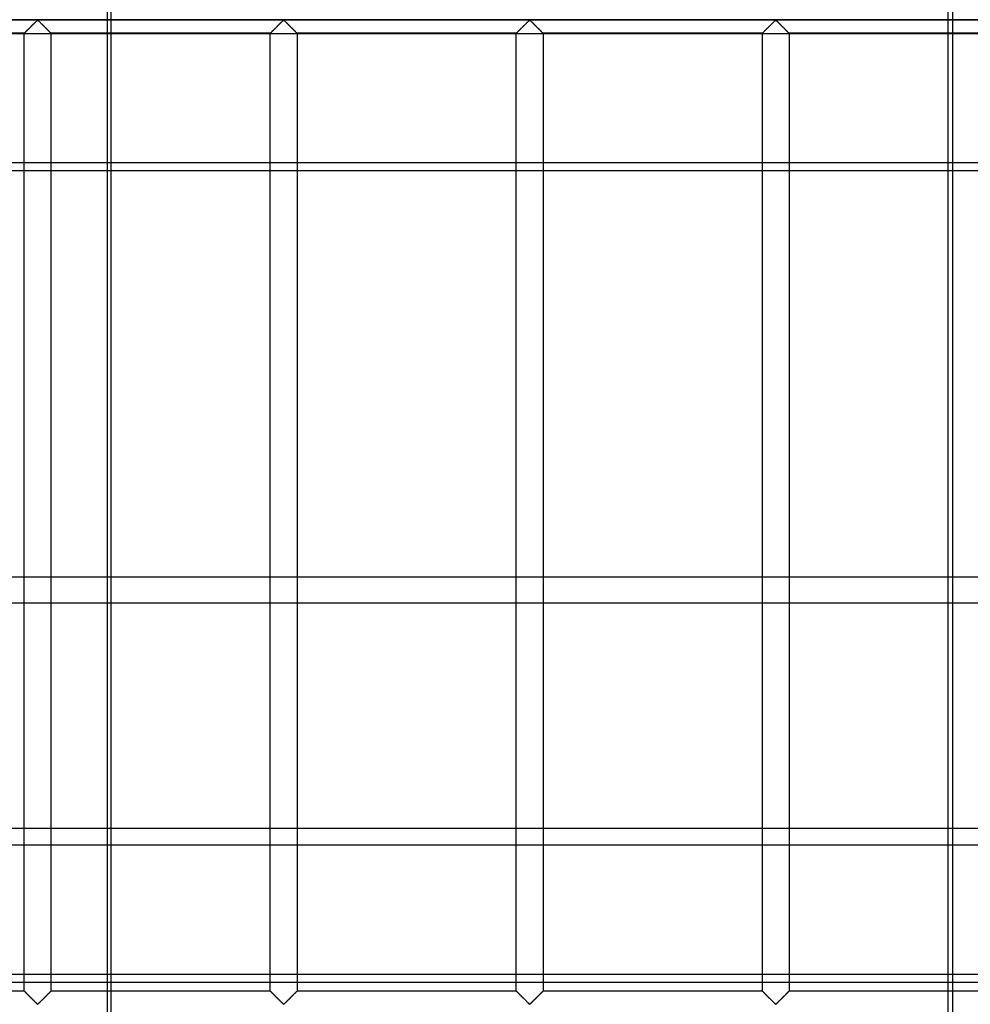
# Model space of a CAD drawing. Header units: millimetres. Extents: x -572 to 572, y -572 to 572.
# Tile 23 of 51: x -95 to 82, y -459 to -276. Entities that reach past the tile are written whole.
import ezdxf

# ---------------------------------------------------------------- set-up
doc = ezdxf.new("R2010")
doc.units = ezdxf.units.MM
doc.layers.add('MAIN-1', color=7, linetype='Continuous')
doc.layers.add('MAIN-2', color=7, linetype='Continuous')

msp = doc.modelspace()

# ---------------------------------------------------------------- linework, layer by layer
at = {"layer": 'MAIN-1'}
for p, q in [((527.5, -303.82), (-527.5, -303.82)), ((-94.37, -379.65), (-94.37, -303.82)), ((-89.38, -303.82), (-89.38, -379.65)), ((-78.91, -303.82), (-78.91, -379.65)), ((78.13, -379.65), (78.13, -303.82)), ((78.91, -303.82), (78.91, -379.65)), ((527.5, -379.65), (-527.5, -379.65)), ((-527.5, -426.44), (527.5, -426.44)), ((527.5, -455.25), (-527.5, -455.25)), ((-94.37, -456.88), (-94.37, -455.25)), ((-89.38, -455.25), (-89.38, -456.88)), ((-78.91, -455.25), (-78.91, -518.95)), ((78.13, -518.95), (78.13, -455.25)), ((78.91, -455.25), (78.91, -518.95)), ((-94.37, -456.88), (-135.31, -456.88)), ((-94.36, -456.89), (-94.37, -456.88)), ((-94.37, -456.88), (-94.37, -456.88)), ((-94.33, -456.92), (-94.36, -456.89)), ((-94.3, -456.95), (-94.33, -456.92)), ((-94.26, -456.99), (-94.3, -456.95)), ((-94.22, -457.03), (-94.26, -456.99)), ((-94.16, -457.09), (-94.22, -457.03)), ((-94.1, -457.15), (-94.16, -457.09)), ((-94.03, -457.22), (-94.1, -457.15)), ((-93.96, -457.29), (-94.03, -457.22)), ((-93.88, -457.37), (-93.96, -457.29)), ((-93.8, -457.45), (-93.88, -457.37)), ((-93.72, -457.53), (-93.8, -457.45)), ((-93.63, -457.62), (-93.72, -457.53)), ((-90.03, -457.53), (-90.12, -457.62)), ((-89.95, -457.45), (-90.03, -457.53)), ((-89.87, -457.37), (-89.95, -457.45)), ((-89.79, -457.29), (-89.87, -457.37)), ((-89.72, -457.22), (-89.79, -457.29)), ((-89.65, -457.15), (-89.72, -457.22)), ((-89.59, -457.09), (-89.65, -457.15)), ((-89.53, -457.03), (-89.59, -457.09)), ((-89.49, -456.99), (-89.53, -457.03)), ((-89.45, -456.95), (-89.49, -456.99)), ((-89.42, -456.92), (-89.45, -456.95)), ((-89.39, -456.89), (-89.42, -456.92)), ((-89.38, -456.88), (-89.39, -456.89)), ((-89.38, -456.88), (-89.38, -456.88)), ((-78.91, -456.88), (-89.38, -456.88)), ((89.38, -456.88), (78.91, -456.88)), ((-93.54, -457.71), (-93.63, -457.62)), ((-93.45, -457.8), (-93.54, -457.71)), ((-93.36, -457.89), (-93.45, -457.8)), ((-93.26, -457.98), (-93.36, -457.89)), ((-93.17, -458.08), (-93.26, -457.98)), ((-93.07, -458.18), (-93.17, -458.08)), ((-92.98, -458.27), (-93.07, -458.18)), ((-92.88, -458.37), (-92.98, -458.27)), ((-92.78, -458.46), (-92.88, -458.37)), ((-92.69, -458.56), (-92.78, -458.46)), ((-92.6, -458.65), (-92.69, -458.56)), ((-92.5, -458.74), (-92.6, -458.65)), ((-92.41, -458.83), (-92.5, -458.74)), ((-92.33, -458.92), (-92.41, -458.83)), ((-92.24, -459), (-92.33, -458.92)), ((-92.16, -459.08), (-92.24, -459)), ((-92.08, -459.16), (-92.16, -459.08)), ((-92.01, -459.22), (-92.08, -459.16)), ((-91.93, -459.29), (-92.01, -459.22)), ((-91.82, -459.29), (-91.93, -459.29)), ((-91.74, -459.22), (-91.82, -459.29)), ((-91.67, -459.16), (-91.74, -459.22)), ((-91.59, -459.08), (-91.67, -459.16)), ((-91.51, -459), (-91.59, -459.08)), ((-91.42, -458.92), (-91.51, -459)), ((-91.34, -458.83), (-91.42, -458.92)), ((-91.25, -458.74), (-91.34, -458.83)), ((-91.15, -458.65), (-91.25, -458.74)), ((-91.06, -458.56), (-91.15, -458.65)), ((-90.97, -458.46), (-91.06, -458.56)), ((-90.87, -458.37), (-90.97, -458.46)), ((-90.77, -458.27), (-90.87, -458.37)), ((-90.68, -458.18), (-90.77, -458.27)), ((-90.58, -458.08), (-90.68, -458.18)), ((-90.49, -457.98), (-90.58, -458.08)), ((-90.39, -457.89), (-90.49, -457.98)), ((-90.3, -457.8), (-90.39, -457.89)), ((-90.21, -457.71), (-90.3, -457.8)), ((-90.12, -457.62), (-90.21, -457.71))]:
    msp.add_line(p, q, dxfattribs=at)
msp.add_arc((0, 0), 530, 239.1995, 300.8006, dxfattribs=at)
at = {"layer": 'MAIN-2'}
for p, q in [((-78.13, -518.95), (-78.13, -106.01)), ((-78.91, -228.22), (-78.91, -303.82)), ((78.13, -303.82), (78.13, -228.22)), ((78.91, -228.22), (78.91, -303.82)), ((-551.25, -275.62), (551.25, -275.62)), ((548.75, -275.62), (-548.75, -275.62)), ((-93.67, -277.42), (-93.73, -277.48)), ((-93.72, -277.47), (-93.63, -277.38)), ((-93.61, -277.36), (-93.67, -277.42)), ((-93.63, -277.38), (-93.54, -277.29)), ((-93.55, -277.3), (-93.61, -277.36)), ((-93.48, -277.23), (-93.55, -277.3)), ((-93.54, -277.29), (-93.45, -277.2)), ((-93.42, -277.17), (-93.48, -277.23)), ((-93.45, -277.2), (-93.36, -277.11)), ((-93.35, -277.1), (-93.42, -277.17)), ((-93.36, -277.11), (-93.26, -277.02)), ((-93.28, -277.03), (-93.35, -277.1)), ((-93.21, -276.97), (-93.28, -277.03)), ((-93.26, -277.02), (-93.17, -276.92)), ((-93.15, -276.9), (-93.21, -276.97)), ((-93.17, -276.92), (-93.07, -276.82)), ((-93.08, -276.83), (-93.15, -276.9)), ((-93.01, -276.76), (-93.08, -276.83)), ((-93.07, -276.82), (-92.98, -276.73)), ((-92.94, -276.69), (-93.01, -276.76)), ((-92.98, -276.73), (-92.88, -276.63)), ((-92.87, -276.62), (-92.94, -276.69)), ((-92.88, -276.63), (-92.78, -276.54)), ((-92.8, -276.55), (-92.87, -276.62)), ((-92.73, -276.49), (-92.8, -276.55)), ((-92.78, -276.54), (-92.69, -276.44)), ((-92.67, -276.42), (-92.73, -276.49)), ((-92.69, -276.44), (-92.6, -276.35)), ((-92.6, -276.35), (-92.67, -276.42)), ((-92.6, -276.35), (-92.5, -276.26)), ((-92.53, -276.29), (-92.6, -276.35)), ((-92.47, -276.22), (-92.53, -276.29)), ((-92.5, -276.26), (-92.41, -276.17)), ((-92.41, -276.16), (-92.47, -276.22)), ((-92.41, -276.17), (-92.33, -276.08)), ((-92.34, -276.1), (-92.41, -276.16)), ((-92.28, -276.04), (-92.34, -276.1)), ((-92.33, -276.08), (-92.24, -276)), ((-92.22, -275.98), (-92.28, -276.04)), ((-92.24, -276), (-92.16, -275.92)), ((-92.17, -275.92), (-92.22, -275.98)), ((-92.11, -275.87), (-92.17, -275.92)), ((-92.16, -275.92), (-92.08, -275.84)), ((-92.06, -275.82), (-92.11, -275.87)), ((-92.08, -275.84), (-92.01, -275.78)), ((-92, -275.77), (-92.06, -275.82)), ((-92.01, -275.78), (-91.93, -275.71)), ((-91.95, -275.73), (-92, -275.77)), ((-91.88, -275.7), (-91.95, -275.73)), ((-91.93, -275.71), (-91.82, -275.71)), ((-91.76, -275.76), (-91.88, -275.7)), ((-91.82, -275.71), (-91.74, -275.78)), ((-91.67, -275.84), (-91.76, -275.76)), ((-91.74, -275.78), (-91.67, -275.84)), ((-91.67, -275.84), (-91.59, -275.92)), ((-91.57, -275.94), (-91.67, -275.84)), ((-91.59, -275.92), (-91.51, -276)), ((-91.47, -276.04), (-91.57, -275.94)), ((-91.51, -276), (-91.42, -276.08)), ((-91.36, -276.14), (-91.47, -276.04)), ((-91.42, -276.08), (-91.34, -276.17)), ((-91.25, -276.25), (-91.36, -276.14)), ((-91.34, -276.17), (-91.25, -276.26)), ((-91.14, -276.37), (-91.25, -276.25)), ((-91.25, -276.26), (-91.15, -276.35)), ((-91.15, -276.35), (-91.06, -276.44)), ((-91.02, -276.48), (-91.14, -276.37)), ((-91.06, -276.44), (-90.97, -276.54)), ((-90.9, -276.6), (-91.02, -276.48)), ((-90.97, -276.54), (-90.87, -276.63)), ((-90.78, -276.72), (-90.9, -276.6)), ((-90.87, -276.63), (-90.77, -276.73)), ((-90.66, -276.84), (-90.78, -276.72)), ((-90.77, -276.73), (-90.68, -276.82)), ((-90.68, -276.82), (-90.58, -276.92)), ((-90.54, -276.96), (-90.66, -276.84)), ((-90.58, -276.92), (-90.49, -277.02)), ((-90.43, -277.08), (-90.54, -276.96)), ((-90.49, -277.02), (-90.39, -277.11)), ((-90.31, -277.19), (-90.43, -277.08)), ((-90.39, -277.11), (-90.3, -277.2)), ((-90.2, -277.3), (-90.31, -277.19)), ((-90.3, -277.2), (-90.21, -277.29)), ((-90.21, -277.29), (-90.12, -277.38)), ((-90.09, -277.41), (-90.2, -277.3)), ((-90.12, -277.38), (-90.03, -277.47)), ((-89.98, -277.52), (-90.09, -277.41)), ((-47.73, -277.42), (-47.79, -277.48)), ((-47.78, -277.47), (-47.69, -277.38)), ((-47.67, -277.36), (-47.73, -277.42)), ((-47.69, -277.38), (-47.61, -277.29)), ((-47.61, -277.3), (-47.67, -277.36)), ((-47.61, -277.29), (-47.52, -277.2)), ((-47.54, -277.23), (-47.61, -277.3)), ((-47.48, -277.17), (-47.54, -277.23)), ((-47.52, -277.2), (-47.42, -277.11)), ((-47.41, -277.1), (-47.48, -277.17)), ((-47.42, -277.11), (-47.33, -277.02)), ((-47.34, -277.03), (-47.41, -277.1)), ((-47.28, -276.97), (-47.34, -277.03)), ((-47.33, -277.02), (-47.23, -276.92)), ((-47.21, -276.9), (-47.28, -276.97)), ((-47.23, -276.92), (-47.13, -276.82)), ((-47.14, -276.83), (-47.21, -276.9)), ((-47.07, -276.76), (-47.14, -276.83)), ((-47.13, -276.82), (-47.04, -276.73)), ((-47, -276.69), (-47.07, -276.76)), ((-47.04, -276.73), (-46.94, -276.63)), ((-46.93, -276.62), (-47, -276.69)), ((-46.94, -276.63), (-46.85, -276.54)), ((-46.86, -276.55), (-46.93, -276.62)), ((-46.8, -276.49), (-46.86, -276.55)), ((-46.85, -276.54), (-46.75, -276.44)), ((-46.73, -276.42), (-46.8, -276.49)), ((-46.75, -276.44), (-46.66, -276.35)), ((-46.66, -276.35), (-46.73, -276.42)), ((-46.66, -276.35), (-46.57, -276.26)), ((-46.6, -276.29), (-46.66, -276.35)), ((-46.53, -276.22), (-46.6, -276.29)), ((-46.57, -276.26), (-46.48, -276.17)), ((-46.47, -276.16), (-46.53, -276.22)), ((-46.48, -276.17), (-46.39, -276.08)), ((-46.41, -276.1), (-46.47, -276.16)), ((-46.34, -276.04), (-46.41, -276.1)), ((-46.39, -276.08), (-46.3, -276)), ((-46.29, -275.98), (-46.34, -276.04)), ((-46.3, -276), (-46.22, -275.92)), ((-46.23, -275.92), (-46.29, -275.98)), ((-46.17, -275.87), (-46.23, -275.92)), ((-46.22, -275.92), (-46.15, -275.84)), ((-46.12, -275.82), (-46.17, -275.87)), ((-46.15, -275.84), (-46.07, -275.78)), ((-46.07, -275.77), (-46.12, -275.82)), ((-46.07, -275.78), (-45.99, -275.71)), ((-46.01, -275.73), (-46.07, -275.77)), ((-45.94, -275.7), (-46.01, -275.73)), ((-45.99, -275.71), (-45.88, -275.71)), ((-45.82, -275.76), (-45.94, -275.7)), ((-45.88, -275.71), (-45.8, -275.78)), ((-45.73, -275.84), (-45.82, -275.76)), ((-45.8, -275.78), (-45.73, -275.84)), ((-45.73, -275.84), (-45.65, -275.92)), ((-45.63, -275.94), (-45.73, -275.84)), ((-45.65, -275.92), (-45.57, -276)), ((-45.53, -276.04), (-45.63, -275.94)), ((-45.57, -276), (-45.49, -276.08)), ((-45.43, -276.14), (-45.53, -276.04)), ((-45.49, -276.08), (-45.4, -276.17)), ((-45.31, -276.25), (-45.43, -276.14)), ((-45.4, -276.17), (-45.31, -276.26)), ((-45.2, -276.37), (-45.31, -276.25)), ((-45.31, -276.26), (-45.22, -276.35)), ((-45.22, -276.35), (-45.12, -276.44)), ((-45.08, -276.48), (-45.2, -276.37)), ((-45.12, -276.44), (-45.03, -276.54)), ((-44.97, -276.6), (-45.08, -276.48)), ((-45.03, -276.54), (-44.93, -276.63)), ((-44.85, -276.72), (-44.97, -276.6)), ((-44.93, -276.63), (-44.84, -276.73)), ((-44.73, -276.84), (-44.85, -276.72)), ((-44.84, -276.73), (-44.74, -276.82)), ((-44.74, -276.82), (-44.64, -276.92)), ((-44.61, -276.96), (-44.73, -276.84)), ((-44.64, -276.92), (-44.55, -277.02)), ((-44.49, -277.08), (-44.61, -276.96)), ((-44.55, -277.02), (-44.45, -277.11)), ((-44.37, -277.19), (-44.49, -277.08)), ((-44.45, -277.11), (-44.36, -277.2)), ((-44.26, -277.3), (-44.37, -277.19)), ((-44.36, -277.2), (-44.27, -277.29)), ((-44.27, -277.29), (-44.18, -277.38)), ((-44.15, -277.41), (-44.26, -277.3)), ((-44.18, -277.38), (-44.1, -277.47)), ((-44.05, -277.52), (-44.15, -277.41)), ((-1.8, -277.42), (-1.86, -277.48)), ((-1.84, -277.47), (-1.76, -277.38)), ((-1.73, -277.36), (-1.8, -277.42)), ((-1.76, -277.38), (-1.67, -277.29)), ((-1.67, -277.3), (-1.73, -277.36)), ((-1.67, -277.29), (-1.58, -277.2)), ((-1.61, -277.23), (-1.67, -277.3)), ((-1.54, -277.17), (-1.61, -277.23)), ((-1.58, -277.2), (-1.48, -277.11)), ((-1.47, -277.1), (-1.54, -277.17)), ((-1.48, -277.11), (-1.39, -277.02)), ((-1.41, -277.03), (-1.47, -277.1)), ((-1.34, -276.97), (-1.41, -277.03)), ((-1.39, -277.02), (-1.29, -276.92)), ((-1.27, -276.9), (-1.34, -276.97)), ((-1.29, -276.92), (-1.2, -276.82)), ((-1.2, -276.83), (-1.27, -276.9)), ((-1.2, -276.82), (-1.1, -276.73)), ((-1.13, -276.76), (-1.2, -276.83)), ((-1.06, -276.69), (-1.13, -276.76)), ((-1.1, -276.73), (-1, -276.63)), ((-0.99, -276.62), (-1.06, -276.69)), ((-1, -276.63), (-0.91, -276.54)), ((-0.93, -276.55), (-0.99, -276.62)), ((-0.86, -276.49), (-0.93, -276.55)), ((-0.91, -276.54), (-0.81, -276.44)), ((-0.79, -276.42), (-0.86, -276.49)), ((-0.81, -276.44), (-0.72, -276.35)), ((-0.73, -276.35), (-0.79, -276.42)), ((-0.66, -276.29), (-0.73, -276.35)), ((-0.72, -276.35), (-0.63, -276.26)), ((-0.59, -276.22), (-0.66, -276.29)), ((-0.63, -276.26), (-0.54, -276.17)), ((-0.53, -276.16), (-0.59, -276.22)), ((-0.54, -276.17), (-0.45, -276.08)), ((-0.47, -276.1), (-0.53, -276.16)), ((-0.41, -276.04), (-0.47, -276.1)), ((-0.45, -276.08), (-0.37, -276)), ((-0.35, -275.98), (-0.41, -276.04)), ((-0.37, -276), (-0.29, -275.92)), ((-0.29, -275.92), (-0.35, -275.98)), ((-0.29, -275.92), (-0.21, -275.84)), ((-0.23, -275.87), (-0.29, -275.92)), ((-0.18, -275.82), (-0.23, -275.87)), ((-0.21, -275.84), (-0.13, -275.78)), ((-0.13, -275.77), (-0.18, -275.82)), ((-0.13, -275.78), (-0.06, -275.71)), ((-0.07, -275.73), (-0.13, -275.77)), ((0, -275.7), (-0.07, -275.73)), ((-0.06, -275.71), (0.06, -275.71)), ((0.11, -275.76), (0, -275.7)), ((0.06, -275.71), (0.13, -275.78)), ((0.21, -275.84), (0.11, -275.76)), ((0.13, -275.78), (0.21, -275.84)), ((0.21, -275.84), (0.29, -275.92)), ((0.3, -275.94), (0.21, -275.84)), ((0.29, -275.92), (0.37, -276)), ((0.4, -276.04), (0.3, -275.94)), ((0.37, -276), (0.45, -276.08)), ((0.51, -276.14), (0.4, -276.04)), ((0.45, -276.08), (0.54, -276.17)), ((0.62, -276.25), (0.51, -276.14)), ((0.54, -276.17), (0.63, -276.26)), ((0.74, -276.37), (0.62, -276.25)), ((0.63, -276.26), (0.72, -276.35)), ((0.72, -276.35), (0.81, -276.44)), ((0.85, -276.48), (0.74, -276.37)), ((0.81, -276.44), (0.91, -276.54)), ((0.97, -276.6), (0.85, -276.48)), ((0.91, -276.54), (1, -276.63)), ((1.09, -276.72), (0.97, -276.6)), ((1, -276.63), (1.1, -276.73)), ((1.21, -276.84), (1.09, -276.72)), ((1.1, -276.73), (1.2, -276.82)), ((1.2, -276.82), (1.29, -276.92)), ((1.33, -276.96), (1.21, -276.84)), ((1.29, -276.92), (1.39, -277.02)), ((1.45, -277.08), (1.33, -276.96)), ((1.39, -277.02), (1.48, -277.11)), ((1.57, -277.19), (1.45, -277.08)), ((1.48, -277.11), (1.58, -277.2)), ((1.68, -277.3), (1.57, -277.19)), ((1.58, -277.2), (1.67, -277.29)), ((1.67, -277.29), (1.76, -277.38)), ((1.79, -277.41), (1.68, -277.3)), ((1.76, -277.38), (1.84, -277.47)), ((1.89, -277.52), (1.79, -277.41)), ((44.14, -277.42), (44.08, -277.48)), ((44.1, -277.47), (44.18, -277.38)), ((44.2, -277.36), (44.14, -277.42)), ((44.18, -277.38), (44.27, -277.29)), ((44.27, -277.3), (44.2, -277.36)), ((44.27, -277.29), (44.36, -277.2)), ((44.33, -277.23), (44.27, -277.3)), ((44.4, -277.17), (44.33, -277.23)), ((44.36, -277.2), (44.45, -277.11)), ((44.46, -277.1), (44.4, -277.17)), ((44.45, -277.11), (44.55, -277.02)), ((44.53, -277.03), (44.46, -277.1)), ((44.6, -276.97), (44.53, -277.03)), ((44.55, -277.02), (44.64, -276.92)), ((44.67, -276.9), (44.6, -276.97)), ((44.64, -276.92), (44.74, -276.82)), ((44.74, -276.83), (44.67, -276.9)), ((44.74, -276.82), (44.84, -276.73)), ((44.81, -276.76), (44.74, -276.83)), ((44.87, -276.69), (44.81, -276.76)), ((44.84, -276.73), (44.93, -276.63)), ((44.94, -276.62), (44.87, -276.69)), ((44.93, -276.63), (45.03, -276.54)), ((45.01, -276.55), (44.94, -276.62)), ((45.08, -276.49), (45.01, -276.55)), ((45.03, -276.54), (45.12, -276.44)), ((45.15, -276.42), (45.08, -276.49)), ((45.12, -276.44), (45.22, -276.35)), ((45.21, -276.35), (45.15, -276.42)), ((45.28, -276.29), (45.21, -276.35)), ((45.22, -276.35), (45.31, -276.26)), ((45.34, -276.22), (45.28, -276.29)), ((45.31, -276.26), (45.4, -276.17)), ((45.41, -276.16), (45.34, -276.22)), ((45.4, -276.17), (45.49, -276.08)), ((45.47, -276.1), (45.41, -276.16)), ((45.53, -276.04), (45.47, -276.1)), ((45.49, -276.08), (45.57, -276)), ((45.59, -275.98), (45.53, -276.04)), ((45.57, -276), (45.65, -275.92)), ((45.65, -275.92), (45.59, -275.98)), ((45.65, -275.92), (45.73, -275.84)), ((45.7, -275.87), (45.65, -275.92)), ((45.76, -275.82), (45.7, -275.87)), ((45.73, -275.84), (45.8, -275.78)), ((45.81, -275.77), (45.76, -275.82)), ((45.8, -275.78), (45.88, -275.71)), ((45.86, -275.73), (45.81, -275.77)), ((45.94, -275.7), (45.86, -275.73)), ((45.88, -275.71), (45.99, -275.71)), ((46.05, -275.76), (45.94, -275.7)), ((45.99, -275.71), (46.07, -275.78)), ((46.14, -275.84), (46.05, -275.76)), ((46.07, -275.78), (46.15, -275.84)), ((46.24, -275.94), (46.14, -275.84)), ((46.15, -275.84), (46.22, -275.92)), ((46.22, -275.92), (46.3, -276)), ((46.34, -276.04), (46.24, -275.94)), ((46.3, -276), (46.39, -276.08)), ((46.45, -276.14), (46.34, -276.04)), ((46.39, -276.08), (46.48, -276.17)), ((46.56, -276.25), (46.45, -276.14)), ((46.48, -276.17), (46.57, -276.26)), ((46.67, -276.37), (46.56, -276.25)), ((46.57, -276.26), (46.66, -276.35)), ((46.66, -276.35), (46.75, -276.44)), ((46.79, -276.48), (46.67, -276.37)), ((46.75, -276.44), (46.85, -276.54)), ((46.91, -276.6), (46.79, -276.48)), ((46.85, -276.54), (46.94, -276.63)), ((47.03, -276.72), (46.91, -276.6)), ((46.94, -276.63), (47.04, -276.73)), ((47.15, -276.84), (47.03, -276.72)), ((47.04, -276.73), (47.13, -276.82)), ((47.13, -276.82), (47.23, -276.92)), ((47.27, -276.96), (47.15, -276.84)), ((47.23, -276.92), (47.33, -277.02)), ((47.39, -277.08), (47.27, -276.96)), ((47.33, -277.02), (47.42, -277.11)), ((47.5, -277.19), (47.39, -277.08)), ((47.42, -277.11), (47.52, -277.2)), ((47.62, -277.3), (47.5, -277.19)), ((47.52, -277.2), (47.61, -277.29)), ((47.61, -277.29), (47.69, -277.38)), ((47.72, -277.41), (47.62, -277.3)), ((47.69, -277.38), (47.78, -277.47)), ((47.83, -277.52), (47.72, -277.41)), ((527.5, -278.22), (-527.5, -278.22)), ((-94.37, -278.12), (-135.31, -278.12)), ((-94.37, -278.12), (-94.36, -278.11)), ((-94.37, -278.12), (-94.37, -278.12)), ((-94.37, -303.82), (-94.37, -278.12)), ((-94.36, -278.12), (-94.37, -278.12)), ((-94.37, -278.12), (-94.37, -278.12)), ((-94.36, -278.11), (-94.33, -278.08)), ((-94.35, -278.1), (-94.36, -278.12)), ((-94.34, -278.09), (-94.35, -278.1)), ((-94.32, -278.07), (-94.34, -278.09)), ((-94.33, -278.08), (-94.3, -278.05)), ((-94.29, -278.04), (-94.32, -278.07)), ((-94.3, -278.05), (-94.26, -278.01)), ((-94.26, -278.02), (-94.29, -278.04)), ((-94.26, -278.01), (-94.22, -277.97)), ((-94.23, -277.98), (-94.26, -278.02)), ((-94.19, -277.95), (-94.23, -277.98)), ((-94.22, -277.97), (-94.16, -277.91)), ((-94.15, -277.91), (-94.19, -277.95)), ((-94.16, -277.91), (-94.1, -277.85)), ((-94.11, -277.86), (-94.15, -277.91)), ((-94.06, -277.81), (-94.11, -277.86)), ((-94.1, -277.85), (-94.03, -277.78)), ((-94.01, -277.76), (-94.06, -277.81)), ((-94.03, -277.78), (-93.96, -277.71)), ((-93.96, -277.71), (-94.01, -277.76)), ((-93.96, -277.71), (-93.88, -277.63)), ((-93.91, -277.66), (-93.96, -277.71)), ((-93.85, -277.6), (-93.91, -277.66)), ((-93.88, -277.63), (-93.8, -277.55)), ((-93.79, -277.54), (-93.85, -277.6)), ((-93.8, -277.55), (-93.72, -277.47)), ((-93.73, -277.48), (-93.79, -277.54)), ((-90.03, -277.47), (-89.95, -277.55)), ((-89.88, -277.62), (-89.98, -277.52)), ((-89.95, -277.55), (-89.87, -277.63)), ((-89.78, -277.72), (-89.88, -277.62)), ((-89.87, -277.63), (-89.79, -277.71)), ((-89.79, -277.71), (-89.72, -277.78)), ((-89.7, -277.81), (-89.78, -277.72)), ((-89.72, -277.78), (-89.65, -277.85)), ((-89.61, -277.89), (-89.7, -277.81)), ((-89.65, -277.85), (-89.59, -277.91)), ((-89.54, -277.96), (-89.61, -277.89)), ((-89.59, -277.91), (-89.53, -277.97)), ((-89.48, -278.02), (-89.54, -277.96)), ((-89.53, -277.97), (-89.49, -278.01)), ((-89.49, -278.01), (-89.45, -278.05)), ((-89.44, -278.06), (-89.48, -278.02)), ((-89.45, -278.05), (-89.42, -278.08)), ((-89.4, -278.1), (-89.44, -278.06)), ((-89.42, -278.08), (-89.39, -278.11)), ((-89.38, -278.12), (-89.4, -278.1)), ((-89.39, -278.11), (-89.38, -278.12)), ((-89.38, -278.12), (-89.38, -303.82)), ((-89.38, -278.12), (-89.38, -278.12)), ((-89.38, -278.12), (-89.38, -278.12)), ((-48.44, -278.12), (-89.38, -278.12)), ((-48.44, -278.12), (-48.43, -278.12)), ((-48.44, -456.88), (-48.44, -278.12)), ((-48.43, -278.12), (-48.44, -278.12)), ((-48.42, -278.1), (-48.43, -278.12)), ((-48.43, -278.12), (-48.42, -278.11)), ((-48.43, -278.12), (-48.43, -278.12)), ((-48.42, -278.11), (-48.4, -278.08)), ((-48.4, -278.09), (-48.42, -278.1)), ((-48.4, -278.08), (-48.37, -278.05)), ((-48.38, -278.07), (-48.4, -278.09)), ((-48.36, -278.04), (-48.38, -278.07)), ((-48.37, -278.05), (-48.33, -278.01)), ((-48.33, -278.02), (-48.36, -278.04)), ((-48.33, -278.01), (-48.28, -277.97)), ((-48.29, -277.98), (-48.33, -278.02)), ((-48.26, -277.95), (-48.29, -277.98)), ((-48.28, -277.97), (-48.22, -277.91)), ((-48.22, -277.91), (-48.26, -277.95)), ((-48.22, -277.91), (-48.16, -277.85)), ((-48.17, -277.86), (-48.22, -277.91)), ((-48.13, -277.81), (-48.17, -277.86)), ((-48.16, -277.85), (-48.1, -277.78)), ((-48.08, -277.76), (-48.13, -277.81)), ((-48.1, -277.78), (-48.02, -277.71)), ((-48.02, -277.71), (-48.08, -277.76)), ((-48.02, -277.71), (-47.94, -277.63)), ((-47.97, -277.66), (-48.02, -277.71)), ((-47.91, -277.6), (-47.97, -277.66)), ((-47.94, -277.63), (-47.86, -277.55)), ((-47.85, -277.54), (-47.91, -277.6)), ((-47.86, -277.55), (-47.78, -277.47)), ((-47.79, -277.48), (-47.85, -277.54)), ((-44.1, -277.47), (-44.01, -277.55)), ((-43.94, -277.62), (-44.05, -277.52)), ((-44.01, -277.55), (-43.93, -277.63)), ((-43.85, -277.72), (-43.94, -277.62)), ((-43.93, -277.63), (-43.85, -277.71)), ((-43.85, -277.71), (-43.78, -277.78)), ((-43.76, -277.81), (-43.85, -277.72)), ((-43.78, -277.78), (-43.71, -277.85)), ((-43.68, -277.89), (-43.76, -277.81)), ((-43.71, -277.85), (-43.65, -277.91)), ((-43.61, -277.96), (-43.68, -277.89)), ((-43.65, -277.91), (-43.6, -277.97)), ((-43.55, -278.02), (-43.61, -277.96)), ((-43.6, -277.97), (-43.55, -278.01)), ((-43.55, -278.01), (-43.51, -278.05)), ((-43.5, -278.06), (-43.55, -278.02)), ((-43.51, -278.05), (-43.48, -278.08)), ((-43.47, -278.1), (-43.5, -278.06)), ((-43.48, -278.08), (-43.46, -278.11)), ((-43.45, -278.12), (-43.47, -278.1)), ((-43.46, -278.11), (-43.44, -278.12)), ((-43.44, -278.12), (-43.45, -278.12)), ((-43.44, -278.12), (-43.44, -456.88)), ((-43.44, -278.12), (-43.44, -278.12)), ((-2.5, -278.12), (-43.44, -278.12)), ((-2.5, -278.12), (-2.49, -278.12)), ((-2.5, -456.88), (-2.5, -278.12)), ((-2.49, -278.12), (-2.5, -278.12)), ((-2.5, -278.12), (-2.5, -278.12)), ((-2.48, -278.1), (-2.49, -278.12)), ((-2.49, -278.12), (-2.48, -278.11)), ((-2.48, -278.11), (-2.46, -278.08)), ((-2.46, -278.09), (-2.48, -278.1)), ((-2.46, -278.08), (-2.43, -278.05)), ((-2.44, -278.07), (-2.46, -278.09)), ((-2.42, -278.04), (-2.44, -278.07)), ((-2.43, -278.05), (-2.39, -278.01)), ((-2.39, -278.02), (-2.42, -278.04)), ((-2.39, -278.01), (-2.34, -277.97)), ((-2.36, -277.98), (-2.39, -278.02)), ((-2.32, -277.95), (-2.36, -277.98)), ((-2.34, -277.97), (-2.29, -277.91)), ((-2.28, -277.91), (-2.32, -277.95)), ((-2.29, -277.91), (-2.23, -277.85)), ((-2.24, -277.86), (-2.28, -277.91)), ((-2.19, -277.81), (-2.24, -277.86)), ((-2.23, -277.85), (-2.16, -277.78)), ((-2.14, -277.76), (-2.19, -277.81)), ((-2.16, -277.78), (-2.08, -277.71)), ((-2.09, -277.71), (-2.14, -277.76)), ((-2.03, -277.66), (-2.09, -277.71)), ((-2.08, -277.71), (-2.01, -277.63)), ((-1.97, -277.6), (-2.03, -277.66)), ((-2.01, -277.63), (-1.93, -277.55)), ((-1.92, -277.54), (-1.97, -277.6)), ((-1.93, -277.55), (-1.84, -277.47)), ((-1.86, -277.48), (-1.92, -277.54)), ((1.84, -277.47), (1.93, -277.55)), ((1.99, -277.62), (1.89, -277.52)), ((1.93, -277.55), (2.01, -277.63)), ((2.09, -277.72), (1.99, -277.62)), ((2.01, -277.63), (2.08, -277.71)), ((2.08, -277.71), (2.16, -277.78)), ((2.18, -277.81), (2.09, -277.72)), ((2.16, -277.78), (2.23, -277.85)), ((2.26, -277.89), (2.18, -277.81)), ((2.23, -277.85), (2.29, -277.91)), ((2.33, -277.96), (2.26, -277.89)), ((2.29, -277.91), (2.34, -277.97)), ((2.39, -278.02), (2.33, -277.96)), ((2.34, -277.97), (2.39, -278.01)), ((2.39, -278.01), (2.43, -278.05)), ((2.44, -278.06), (2.39, -278.02)), ((2.43, -278.05), (2.46, -278.08)), ((2.47, -278.1), (2.44, -278.06)), ((2.46, -278.08), (2.48, -278.11)), ((2.49, -278.12), (2.47, -278.1)), ((2.48, -278.11), (2.49, -278.12)), ((2.49, -278.12), (2.5, -278.12)), ((2.5, -278.12), (2.49, -278.12)), ((2.5, -278.12), (2.5, -456.88)), ((43.44, -278.12), (2.5, -278.12)), ((43.44, -278.12), (43.46, -278.11)), ((43.44, -278.12), (43.44, -278.12)), ((43.44, -456.88), (43.44, -278.12)), ((43.45, -278.12), (43.44, -278.12)), ((43.44, -278.12), (43.44, -278.12)), ((43.46, -278.1), (43.45, -278.12)), ((43.46, -278.11), (43.48, -278.08)), ((43.47, -278.09), (43.46, -278.1)), ((43.5, -278.07), (43.47, -278.09)), ((43.48, -278.08), (43.51, -278.05)), ((43.52, -278.04), (43.5, -278.07)), ((43.51, -278.05), (43.55, -278.01)), ((43.55, -278.02), (43.52, -278.04)), ((43.55, -278.01), (43.6, -277.97)), ((43.58, -277.98), (43.55, -278.02)), ((43.62, -277.95), (43.58, -277.98)), ((43.6, -277.97), (43.65, -277.91)), ((43.66, -277.91), (43.62, -277.95)), ((43.65, -277.91), (43.71, -277.85)), ((43.7, -277.86), (43.66, -277.91)), ((43.75, -277.81), (43.7, -277.86)), ((43.71, -277.85), (43.78, -277.78)), ((43.8, -277.76), (43.75, -277.81)), ((43.78, -277.78), (43.85, -277.71)), ((43.85, -277.71), (43.8, -277.76)), ((43.85, -277.71), (43.93, -277.63)), ((43.91, -277.66), (43.85, -277.71)), ((43.96, -277.6), (43.91, -277.66)), ((43.93, -277.63), (44.01, -277.55)), ((44.02, -277.54), (43.96, -277.6)), ((44.01, -277.55), (44.1, -277.47)), ((44.08, -277.48), (44.02, -277.54)), ((47.78, -277.47), (47.86, -277.55)), ((47.93, -277.62), (47.83, -277.52)), ((47.86, -277.55), (47.94, -277.63)), ((48.03, -277.72), (47.93, -277.62)), ((47.94, -277.63), (48.02, -277.71)), ((48.02, -277.71), (48.1, -277.78)), ((48.12, -277.81), (48.03, -277.72)), ((48.1, -277.78), (48.16, -277.85)), ((48.2, -277.89), (48.12, -277.81)), ((48.16, -277.85), (48.22, -277.91)), ((48.27, -277.96), (48.2, -277.89)), ((48.22, -277.91), (48.28, -277.97)), ((48.33, -278.02), (48.27, -277.96)), ((48.28, -277.97), (48.33, -278.01)), ((48.33, -278.01), (48.37, -278.05)), ((48.37, -278.06), (48.33, -278.02)), ((48.37, -278.05), (48.4, -278.08)), ((48.41, -278.1), (48.37, -278.06)), ((48.4, -278.08), (48.42, -278.11)), ((48.43, -278.12), (48.41, -278.1)), ((48.42, -278.11), (48.43, -278.12)), ((48.43, -278.12), (48.44, -278.12)), ((48.44, -278.12), (48.43, -278.12)), ((48.44, -278.12), (48.44, -456.88)), ((89.38, -278.12), (48.44, -278.12)), ((-527.5, -302.27), (527.5, -302.27)), ((-94.37, -455.25), (-94.37, -379.65)), ((-89.38, -379.65), (-89.38, -455.25)), ((-78.91, -379.65), (-78.91, -455.25)), ((78.13, -455.25), (78.13, -379.65)), ((78.91, -379.65), (78.91, -455.25)), ((-527.5, -384.4), (527.5, -384.4)), ((527.5, -429.65), (-527.5, -429.65)), ((-527.5, -453.7), (527.5, -453.7)), ((-94.37, -456.88), (-94.37, -456.88)), ((-94.37, -456.88), (-94.35, -456.9)), ((-94.35, -456.9), (-94.31, -456.94)), ((-94.31, -456.94), (-94.27, -456.98)), ((-94.27, -456.98), (-94.21, -457.04)), ((-94.21, -457.04), (-94.14, -457.11)), ((-94.14, -457.11), (-94.05, -457.19)), ((-94.05, -457.19), (-93.97, -457.28)), ((-93.97, -457.28), (-93.87, -457.38)), ((-93.87, -457.38), (-93.77, -457.48)), ((-93.77, -457.48), (-93.66, -457.59)), ((-90.08, -457.58), (-90.02, -457.52)), ((-90.02, -457.52), (-89.96, -457.46)), ((-89.96, -457.46), (-89.9, -457.4)), ((-89.9, -457.4), (-89.84, -457.34)), ((-89.84, -457.34), (-89.79, -457.29)), ((-89.79, -457.29), (-89.74, -457.24)), ((-89.74, -457.24), (-89.69, -457.19)), ((-89.69, -457.19), (-89.64, -457.14)), ((-89.64, -457.14), (-89.6, -457.09)), ((-89.6, -457.09), (-89.56, -457.05)), ((-89.56, -457.05), (-89.52, -457.02)), ((-89.52, -457.02), (-89.49, -456.98)), ((-89.49, -456.98), (-89.46, -456.96)), ((-89.46, -456.96), (-89.43, -456.93)), ((-89.43, -456.93), (-89.41, -456.91)), ((-89.41, -456.91), (-89.4, -456.9)), ((-89.4, -456.9), (-89.39, -456.88)), ((-89.39, -456.88), (-89.38, -456.88)), ((-89.38, -456.88), (-89.38, -456.88)), ((-48.44, -456.88), (-78.91, -456.88)), ((-48.43, -456.88), (-48.44, -456.88)), ((-48.44, -456.88), (-48.43, -456.88)), ((-48.42, -456.89), (-48.43, -456.88)), ((-48.43, -456.88), (-48.41, -456.9)), ((-48.4, -456.92), (-48.42, -456.89)), ((-48.41, -456.9), (-48.37, -456.94)), ((-48.37, -456.95), (-48.4, -456.92)), ((-48.37, -456.94), (-48.33, -456.98)), ((-48.33, -456.99), (-48.37, -456.95)), ((-48.33, -456.98), (-48.27, -457.04)), ((-48.28, -457.03), (-48.33, -456.99)), ((-48.22, -457.09), (-48.28, -457.03)), ((-48.27, -457.04), (-48.2, -457.11)), ((-48.16, -457.15), (-48.22, -457.09)), ((-48.2, -457.11), (-48.12, -457.19)), ((-48.1, -457.22), (-48.16, -457.15)), ((-48.12, -457.19), (-48.03, -457.28)), ((-48.02, -457.29), (-48.1, -457.22)), ((-48.03, -457.28), (-47.93, -457.38)), ((-47.94, -457.37), (-48.02, -457.29)), ((-47.86, -457.45), (-47.94, -457.37)), ((-47.93, -457.38), (-47.83, -457.48)), ((-47.78, -457.53), (-47.86, -457.45)), ((-47.83, -457.48), (-47.72, -457.59)), ((-47.69, -457.62), (-47.78, -457.53)), ((-44.1, -457.53), (-44.18, -457.62)), ((-44.14, -457.58), (-44.08, -457.52)), ((-44.01, -457.45), (-44.1, -457.53)), ((-44.08, -457.52), (-44.02, -457.46)), ((-44.02, -457.46), (-43.96, -457.4)), ((-43.93, -457.37), (-44.01, -457.45)), ((-43.96, -457.4), (-43.91, -457.34)), ((-43.85, -457.29), (-43.93, -457.37)), ((-43.91, -457.34), (-43.85, -457.29)), ((-43.78, -457.22), (-43.85, -457.29)), ((-43.85, -457.29), (-43.8, -457.24)), ((-43.8, -457.24), (-43.75, -457.19)), ((-43.71, -457.15), (-43.78, -457.22)), ((-43.75, -457.19), (-43.7, -457.14)), ((-43.65, -457.09), (-43.71, -457.15)), ((-43.7, -457.14), (-43.66, -457.09)), ((-43.66, -457.09), (-43.62, -457.05)), ((-43.6, -457.03), (-43.65, -457.09)), ((-43.62, -457.05), (-43.58, -457.02)), ((-43.55, -456.99), (-43.6, -457.03)), ((-43.58, -457.02), (-43.55, -456.98)), ((-43.51, -456.95), (-43.55, -456.99)), ((-43.55, -456.98), (-43.52, -456.96)), ((-43.52, -456.96), (-43.5, -456.93)), ((-43.48, -456.92), (-43.51, -456.95)), ((-43.5, -456.93), (-43.47, -456.91)), ((-43.46, -456.89), (-43.48, -456.92)), ((-43.47, -456.91), (-43.46, -456.9)), ((-43.44, -456.88), (-43.46, -456.89)), ((-43.46, -456.9), (-43.45, -456.88)), ((-43.45, -456.88), (-43.44, -456.88)), ((-43.44, -456.88), (-43.44, -456.88)), ((-43.44, -456.88), (-43.44, -456.88)), ((-2.5, -456.88), (-43.44, -456.88)), ((-2.49, -456.88), (-2.5, -456.88)), ((-2.5, -456.88), (-2.49, -456.88)), ((-2.48, -456.89), (-2.49, -456.88)), ((-2.49, -456.88), (-2.47, -456.9)), ((-2.46, -456.92), (-2.48, -456.89)), ((-2.47, -456.9), (-2.44, -456.94)), ((-2.43, -456.95), (-2.46, -456.92)), ((-2.44, -456.94), (-2.39, -456.98)), ((-2.39, -456.99), (-2.43, -456.95)), ((-2.39, -456.98), (-2.33, -457.04)), ((-2.34, -457.03), (-2.39, -456.99)), ((-2.29, -457.09), (-2.34, -457.03)), ((-2.33, -457.04), (-2.26, -457.11)), ((-2.23, -457.15), (-2.29, -457.09)), ((-2.26, -457.11), (-2.18, -457.19)), ((-2.16, -457.22), (-2.23, -457.15)), ((-2.18, -457.19), (-2.09, -457.28)), ((-2.08, -457.29), (-2.16, -457.22)), ((-2.09, -457.28), (-1.99, -457.38)), ((-2.01, -457.37), (-2.08, -457.29)), ((-1.93, -457.45), (-2.01, -457.37)), ((-1.99, -457.38), (-1.89, -457.48)), ((-1.84, -457.53), (-1.93, -457.45)), ((-1.89, -457.48), (-1.79, -457.59)), ((-1.76, -457.62), (-1.84, -457.53)), ((1.84, -457.53), (1.76, -457.62)), ((1.8, -457.58), (1.86, -457.52)), ((1.93, -457.45), (1.84, -457.53)), ((1.86, -457.52), (1.92, -457.46)), ((1.92, -457.46), (1.97, -457.4)), ((2.01, -457.37), (1.93, -457.45)), ((1.97, -457.4), (2.03, -457.34)), ((2.08, -457.29), (2.01, -457.37)), ((2.03, -457.34), (2.09, -457.29)), ((2.16, -457.22), (2.08, -457.29)), ((2.09, -457.29), (2.14, -457.24)), ((2.14, -457.24), (2.19, -457.19)), ((2.23, -457.15), (2.16, -457.22)), ((2.19, -457.19), (2.24, -457.14)), ((2.29, -457.09), (2.23, -457.15)), ((2.24, -457.14), (2.28, -457.09)), ((2.28, -457.09), (2.32, -457.05)), ((2.34, -457.03), (2.29, -457.09)), ((2.32, -457.05), (2.36, -457.02)), ((2.39, -456.99), (2.34, -457.03)), ((2.36, -457.02), (2.39, -456.98)), ((2.43, -456.95), (2.39, -456.99)), ((2.39, -456.98), (2.42, -456.96)), ((2.42, -456.96), (2.44, -456.93)), ((2.46, -456.92), (2.43, -456.95)), ((2.44, -456.93), (2.46, -456.91)), ((2.48, -456.89), (2.46, -456.92)), ((2.46, -456.91), (2.48, -456.9)), ((2.49, -456.88), (2.48, -456.89)), ((2.48, -456.9), (2.49, -456.88)), ((2.5, -456.88), (2.49, -456.88)), ((2.49, -456.88), (2.5, -456.88)), ((2.5, -456.88), (2.5, -456.88)), ((43.44, -456.88), (2.5, -456.88)), ((43.46, -456.89), (43.44, -456.88)), ((43.44, -456.88), (43.44, -456.88)), ((43.44, -456.88), (43.45, -456.88)), ((43.45, -456.88), (43.47, -456.9)), ((43.48, -456.92), (43.46, -456.89)), ((43.47, -456.9), (43.5, -456.94)), ((43.51, -456.95), (43.48, -456.92)), ((43.5, -456.94), (43.55, -456.98)), ((43.55, -456.99), (43.51, -456.95)), ((43.55, -456.98), (43.61, -457.04)), ((43.6, -457.03), (43.55, -456.99)), ((43.65, -457.09), (43.6, -457.03)), ((43.61, -457.04), (43.68, -457.11)), ((43.71, -457.15), (43.65, -457.09)), ((43.68, -457.11), (43.76, -457.19)), ((43.78, -457.22), (43.71, -457.15)), ((43.76, -457.19), (43.85, -457.28)), ((43.85, -457.29), (43.78, -457.22)), ((43.85, -457.28), (43.94, -457.38)), ((43.93, -457.37), (43.85, -457.29)), ((44.01, -457.45), (43.93, -457.37)), ((43.94, -457.38), (44.05, -457.48)), ((44.1, -457.53), (44.01, -457.45)), ((44.05, -457.48), (44.15, -457.59)), ((44.18, -457.62), (44.1, -457.53)), ((47.78, -457.53), (47.69, -457.62)), ((47.73, -457.58), (47.79, -457.52)), ((47.86, -457.45), (47.78, -457.53)), ((47.79, -457.52), (47.85, -457.46)), ((47.85, -457.46), (47.91, -457.4)), ((47.94, -457.37), (47.86, -457.45)), ((47.91, -457.4), (47.97, -457.34)), ((48.02, -457.29), (47.94, -457.37)), ((47.97, -457.34), (48.02, -457.29)), ((48.1, -457.22), (48.02, -457.29)), ((48.02, -457.29), (48.08, -457.24)), ((48.08, -457.24), (48.13, -457.19)), ((48.16, -457.15), (48.1, -457.22)), ((48.13, -457.19), (48.17, -457.14)), ((48.22, -457.09), (48.16, -457.15)), ((48.17, -457.14), (48.22, -457.09)), ((48.28, -457.03), (48.22, -457.09)), ((48.22, -457.09), (48.26, -457.05)), ((48.26, -457.05), (48.29, -457.02)), ((48.33, -456.99), (48.28, -457.03)), ((48.29, -457.02), (48.33, -456.98)), ((48.37, -456.95), (48.33, -456.99)), ((48.33, -456.98), (48.36, -456.96)), ((48.36, -456.96), (48.38, -456.93)), ((48.4, -456.92), (48.37, -456.95)), ((48.38, -456.93), (48.4, -456.91)), ((48.42, -456.89), (48.4, -456.92)), ((48.4, -456.91), (48.42, -456.9)), ((48.43, -456.88), (48.42, -456.89)), ((48.42, -456.9), (48.43, -456.88)), ((48.44, -456.88), (48.43, -456.88)), ((48.43, -456.88), (48.43, -456.88)), ((48.43, -456.88), (48.44, -456.88)), ((78.91, -456.88), (48.44, -456.88)), ((-93.66, -457.59), (-93.55, -457.7)), ((-93.55, -457.7), (-93.44, -457.81)), ((-93.44, -457.81), (-93.32, -457.92)), ((-93.32, -457.92), (-93.21, -458.04)), ((-93.21, -458.04), (-93.09, -458.16)), ((-93.09, -458.16), (-92.97, -458.28)), ((-92.97, -458.28), (-92.85, -458.4)), ((-92.85, -458.4), (-92.73, -458.52)), ((-92.73, -458.52), (-92.61, -458.63)), ((-92.61, -458.63), (-92.5, -458.75)), ((-92.5, -458.75), (-92.39, -458.86)), ((-92.39, -458.86), (-92.28, -458.96)), ((-92.28, -458.96), (-92.18, -459.06)), ((-92.18, -459.06), (-92.08, -459.16)), ((-92.08, -459.16), (-91.99, -459.24)), ((-91.99, -459.24), (-91.88, -459.3)), ((-91.88, -459.3), (-91.8, -459.27)), ((-91.8, -459.27), (-91.75, -459.23)), ((-91.75, -459.23), (-91.69, -459.18)), ((-91.69, -459.18), (-91.64, -459.13)), ((-91.64, -459.13), (-91.58, -459.08)), ((-91.58, -459.08), (-91.53, -459.02)), ((-91.53, -459.02), (-91.47, -458.96)), ((-91.47, -458.96), (-91.41, -458.9)), ((-91.41, -458.9), (-91.34, -458.84)), ((-91.34, -458.84), (-91.28, -458.78)), ((-91.28, -458.78), (-91.22, -458.71)), ((-91.22, -458.71), (-91.15, -458.65)), ((-91.15, -458.65), (-91.08, -458.58)), ((-91.08, -458.58), (-91.02, -458.51)), ((-91.02, -458.51), (-90.95, -458.45)), ((-90.95, -458.45), (-90.88, -458.38)), ((-90.88, -458.38), (-90.81, -458.31)), ((-90.81, -458.31), (-90.74, -458.24)), ((-90.74, -458.24), (-90.67, -458.17)), ((-90.67, -458.17), (-90.6, -458.1)), ((-90.6, -458.1), (-90.54, -458.03)), ((-90.54, -458.03), (-90.47, -457.97)), ((-90.47, -457.97), (-90.4, -457.9)), ((-90.4, -457.9), (-90.33, -457.83)), ((-90.33, -457.83), (-90.27, -457.77)), ((-90.27, -457.77), (-90.2, -457.7)), ((-90.2, -457.7), (-90.14, -457.64)), ((-90.14, -457.64), (-90.08, -457.58)), ((-47.72, -457.59), (-47.62, -457.7)), ((-47.61, -457.71), (-47.69, -457.62)), ((-47.62, -457.7), (-47.5, -457.81)), ((-47.52, -457.8), (-47.61, -457.71)), ((-47.42, -457.89), (-47.52, -457.8)), ((-47.5, -457.81), (-47.39, -457.92)), ((-47.33, -457.98), (-47.42, -457.89)), ((-47.39, -457.92), (-47.27, -458.04)), ((-47.23, -458.08), (-47.33, -457.98)), ((-47.27, -458.04), (-47.15, -458.16)), ((-47.13, -458.18), (-47.23, -458.08)), ((-47.15, -458.16), (-47.03, -458.28)), ((-47.04, -458.27), (-47.13, -458.18)), ((-46.94, -458.37), (-47.04, -458.27)), ((-47.03, -458.28), (-46.91, -458.4)), ((-46.85, -458.46), (-46.94, -458.37)), ((-46.91, -458.4), (-46.79, -458.52)), ((-46.75, -458.56), (-46.85, -458.46)), ((-46.79, -458.52), (-46.67, -458.63)), ((-46.66, -458.65), (-46.75, -458.56)), ((-46.67, -458.63), (-46.56, -458.75)), ((-46.57, -458.74), (-46.66, -458.65)), ((-46.48, -458.83), (-46.57, -458.74)), ((-46.56, -458.75), (-46.45, -458.86)), ((-46.39, -458.92), (-46.48, -458.83)), ((-46.45, -458.86), (-46.34, -458.96)), ((-46.3, -459), (-46.39, -458.92)), ((-46.34, -458.96), (-46.24, -459.06)), ((-46.22, -459.08), (-46.3, -459)), ((-46.24, -459.06), (-46.14, -459.16)), ((-46.15, -459.16), (-46.22, -459.08)), ((-46.07, -459.22), (-46.15, -459.16)), ((-46.14, -459.16), (-46.05, -459.24)), ((-45.99, -459.29), (-46.07, -459.22)), ((-46.05, -459.24), (-45.94, -459.3)), ((-45.88, -459.29), (-45.99, -459.29)), ((-45.94, -459.3), (-45.86, -459.27)), ((-45.8, -459.22), (-45.88, -459.29)), ((-45.86, -459.27), (-45.81, -459.23)), ((-45.81, -459.23), (-45.76, -459.18)), ((-45.73, -459.16), (-45.8, -459.22)), ((-45.76, -459.18), (-45.7, -459.13)), ((-45.65, -459.08), (-45.73, -459.16)), ((-45.7, -459.13), (-45.65, -459.08)), ((-45.57, -459), (-45.65, -459.08)), ((-45.65, -459.08), (-45.59, -459.02)), ((-45.59, -459.02), (-45.53, -458.96)), ((-45.49, -458.92), (-45.57, -459)), ((-45.53, -458.96), (-45.47, -458.9)), ((-45.4, -458.83), (-45.49, -458.92)), ((-45.47, -458.9), (-45.41, -458.84)), ((-45.41, -458.84), (-45.34, -458.78)), ((-45.31, -458.74), (-45.4, -458.83)), ((-45.34, -458.78), (-45.28, -458.71)), ((-45.22, -458.65), (-45.31, -458.74)), ((-45.28, -458.71), (-45.21, -458.65)), ((-45.12, -458.56), (-45.22, -458.65)), ((-45.21, -458.65), (-45.15, -458.58)), ((-45.15, -458.58), (-45.08, -458.51)), ((-45.03, -458.46), (-45.12, -458.56)), ((-45.08, -458.51), (-45.01, -458.45)), ((-44.93, -458.37), (-45.03, -458.46)), ((-45.01, -458.45), (-44.94, -458.38)), ((-44.94, -458.38), (-44.87, -458.31)), ((-44.84, -458.27), (-44.93, -458.37)), ((-44.87, -458.31), (-44.81, -458.24)), ((-44.74, -458.18), (-44.84, -458.27)), ((-44.81, -458.24), (-44.74, -458.17)), ((-44.64, -458.08), (-44.74, -458.18)), ((-44.74, -458.17), (-44.67, -458.1)), ((-44.67, -458.1), (-44.6, -458.03)), ((-44.55, -457.98), (-44.64, -458.08)), ((-44.6, -458.03), (-44.53, -457.97)), ((-44.45, -457.89), (-44.55, -457.98)), ((-44.53, -457.97), (-44.46, -457.9)), ((-44.46, -457.9), (-44.4, -457.83)), ((-44.36, -457.8), (-44.45, -457.89)), ((-44.4, -457.83), (-44.33, -457.77)), ((-44.27, -457.71), (-44.36, -457.8)), ((-44.33, -457.77), (-44.27, -457.7)), ((-44.18, -457.62), (-44.27, -457.71)), ((-44.27, -457.7), (-44.2, -457.64)), ((-44.2, -457.64), (-44.14, -457.58)), ((-1.79, -457.59), (-1.68, -457.7)), ((-1.67, -457.71), (-1.76, -457.62)), ((-1.68, -457.7), (-1.57, -457.81)), ((-1.58, -457.8), (-1.67, -457.71)), ((-1.48, -457.89), (-1.58, -457.8)), ((-1.57, -457.81), (-1.45, -457.92)), ((-1.39, -457.98), (-1.48, -457.89)), ((-1.45, -457.92), (-1.33, -458.04)), ((-1.29, -458.08), (-1.39, -457.98)), ((-1.33, -458.04), (-1.21, -458.16)), ((-1.2, -458.18), (-1.29, -458.08)), ((-1.21, -458.16), (-1.09, -458.28)), ((-1.1, -458.27), (-1.2, -458.18)), ((-1, -458.37), (-1.1, -458.27)), ((-1.09, -458.28), (-0.97, -458.4)), ((-0.91, -458.46), (-1, -458.37)), ((-0.97, -458.4), (-0.85, -458.52)), ((-0.81, -458.56), (-0.91, -458.46)), ((-0.85, -458.52), (-0.74, -458.63)), ((-0.72, -458.65), (-0.81, -458.56)), ((-0.74, -458.63), (-0.62, -458.75)), ((-0.63, -458.74), (-0.72, -458.65)), ((-0.54, -458.83), (-0.63, -458.74)), ((-0.62, -458.75), (-0.51, -458.86)), ((-0.45, -458.92), (-0.54, -458.83)), ((-0.51, -458.86), (-0.4, -458.96)), ((-0.37, -459), (-0.45, -458.92)), ((-0.4, -458.96), (-0.3, -459.06)), ((-0.29, -459.08), (-0.37, -459)), ((-0.3, -459.06), (-0.21, -459.16)), ((-0.21, -459.16), (-0.29, -459.08)), ((-0.13, -459.22), (-0.21, -459.16)), ((-0.21, -459.16), (-0.11, -459.24)), ((-0.06, -459.29), (-0.13, -459.22)), ((-0.11, -459.24), (0, -459.3)), ((0.06, -459.29), (-0.06, -459.29)), ((0, -459.3), (0.07, -459.27)), ((0.13, -459.22), (0.06, -459.29)), ((0.07, -459.27), (0.13, -459.23)), ((0.21, -459.16), (0.13, -459.22)), ((0.13, -459.23), (0.18, -459.18)), ((0.18, -459.18), (0.23, -459.13)), ((0.29, -459.08), (0.21, -459.16)), ((0.23, -459.13), (0.29, -459.08)), ((0.37, -459), (0.29, -459.08)), ((0.29, -459.08), (0.35, -459.02)), ((0.35, -459.02), (0.41, -458.96)), ((0.45, -458.92), (0.37, -459)), ((0.41, -458.96), (0.47, -458.9)), ((0.54, -458.83), (0.45, -458.92)), ((0.47, -458.9), (0.53, -458.84)), ((0.53, -458.84), (0.59, -458.78)), ((0.63, -458.74), (0.54, -458.83)), ((0.59, -458.78), (0.66, -458.71)), ((0.72, -458.65), (0.63, -458.74)), ((0.66, -458.71), (0.73, -458.65)), ((0.81, -458.56), (0.72, -458.65)), ((0.73, -458.65), (0.79, -458.58)), ((0.79, -458.58), (0.86, -458.51)), ((0.91, -458.46), (0.81, -458.56)), ((0.86, -458.51), (0.93, -458.45)), ((1, -458.37), (0.91, -458.46)), ((0.93, -458.45), (0.99, -458.38)), ((0.99, -458.38), (1.06, -458.31)), ((1.1, -458.27), (1, -458.37)), ((1.06, -458.31), (1.13, -458.24)), ((1.2, -458.18), (1.1, -458.27)), ((1.13, -458.24), (1.2, -458.17)), ((1.29, -458.08), (1.2, -458.18)), ((1.2, -458.17), (1.27, -458.1)), ((1.27, -458.1), (1.34, -458.03)), ((1.39, -457.98), (1.29, -458.08)), ((1.34, -458.03), (1.41, -457.97)), ((1.48, -457.89), (1.39, -457.98)), ((1.41, -457.97), (1.47, -457.9)), ((1.47, -457.9), (1.54, -457.83)), ((1.58, -457.8), (1.48, -457.89)), ((1.54, -457.83), (1.61, -457.77)), ((1.67, -457.71), (1.58, -457.8)), ((1.61, -457.77), (1.67, -457.7)), ((1.76, -457.62), (1.67, -457.71)), ((1.67, -457.7), (1.73, -457.64)), ((1.73, -457.64), (1.8, -457.58)), ((44.15, -457.59), (44.26, -457.7)), ((44.27, -457.71), (44.18, -457.62)), ((44.26, -457.7), (44.37, -457.81)), ((44.36, -457.8), (44.27, -457.71)), ((44.45, -457.89), (44.36, -457.8)), ((44.37, -457.81), (44.49, -457.92)), ((44.55, -457.98), (44.45, -457.89)), ((44.49, -457.92), (44.61, -458.04)), ((44.64, -458.08), (44.55, -457.98)), ((44.61, -458.04), (44.73, -458.16)), ((44.74, -458.18), (44.64, -458.08)), ((44.73, -458.16), (44.85, -458.28)), ((44.84, -458.27), (44.74, -458.18)), ((44.93, -458.37), (44.84, -458.27)), ((44.85, -458.28), (44.97, -458.4)), ((45.03, -458.46), (44.93, -458.37)), ((44.97, -458.4), (45.08, -458.52)), ((45.12, -458.56), (45.03, -458.46)), ((45.08, -458.52), (45.2, -458.63)), ((45.22, -458.65), (45.12, -458.56)), ((45.2, -458.63), (45.31, -458.75)), ((45.31, -458.74), (45.22, -458.65)), ((45.4, -458.83), (45.31, -458.74)), ((45.31, -458.75), (45.43, -458.86)), ((45.49, -458.92), (45.4, -458.83)), ((45.43, -458.86), (45.53, -458.96)), ((45.57, -459), (45.49, -458.92)), ((45.53, -458.96), (45.63, -459.06)), ((45.65, -459.08), (45.57, -459)), ((45.63, -459.06), (45.73, -459.16)), ((45.73, -459.16), (45.65, -459.08)), ((45.8, -459.22), (45.73, -459.16)), ((45.73, -459.16), (45.82, -459.24)), ((45.88, -459.29), (45.8, -459.22)), ((45.82, -459.24), (45.94, -459.3)), ((45.99, -459.29), (45.88, -459.29)), ((45.94, -459.3), (46.01, -459.27)), ((46.07, -459.22), (45.99, -459.29)), ((46.01, -459.27), (46.07, -459.23)), ((46.15, -459.16), (46.07, -459.22)), ((46.07, -459.23), (46.12, -459.18)), ((46.12, -459.18), (46.17, -459.13)), ((46.22, -459.08), (46.15, -459.16)), ((46.17, -459.13), (46.23, -459.08)), ((46.3, -459), (46.22, -459.08)), ((46.23, -459.08), (46.29, -459.02)), ((46.29, -459.02), (46.34, -458.96)), ((46.39, -458.92), (46.3, -459)), ((46.34, -458.96), (46.41, -458.9)), ((46.48, -458.83), (46.39, -458.92)), ((46.41, -458.9), (46.47, -458.84)), ((46.47, -458.84), (46.53, -458.78)), ((46.57, -458.74), (46.48, -458.83)), ((46.53, -458.78), (46.6, -458.71)), ((46.66, -458.65), (46.57, -458.74)), ((46.6, -458.71), (46.66, -458.65)), ((46.75, -458.56), (46.66, -458.65)), ((46.66, -458.65), (46.73, -458.58)), ((46.73, -458.58), (46.8, -458.51)), ((46.85, -458.46), (46.75, -458.56)), ((46.8, -458.51), (46.86, -458.45)), ((46.94, -458.37), (46.85, -458.46)), ((46.86, -458.45), (46.93, -458.38)), ((46.93, -458.38), (47, -458.31)), ((47.04, -458.27), (46.94, -458.37)), ((47, -458.31), (47.07, -458.24)), ((47.13, -458.18), (47.04, -458.27)), ((47.07, -458.24), (47.14, -458.17)), ((47.23, -458.08), (47.13, -458.18)), ((47.14, -458.17), (47.21, -458.1)), ((47.21, -458.1), (47.28, -458.03)), ((47.33, -457.98), (47.23, -458.08)), ((47.28, -458.03), (47.34, -457.97)), ((47.42, -457.89), (47.33, -457.98)), ((47.34, -457.97), (47.41, -457.9)), ((47.41, -457.9), (47.48, -457.83)), ((47.52, -457.8), (47.42, -457.89)), ((47.48, -457.83), (47.54, -457.77)), ((47.61, -457.71), (47.52, -457.8)), ((47.54, -457.77), (47.61, -457.7)), ((47.69, -457.62), (47.61, -457.71)), ((47.61, -457.7), (47.67, -457.64)), ((47.67, -457.64), (47.73, -457.58))]:
    msp.add_line(p, q, dxfattribs=at)

doc.saveas('drawing.dxf')
